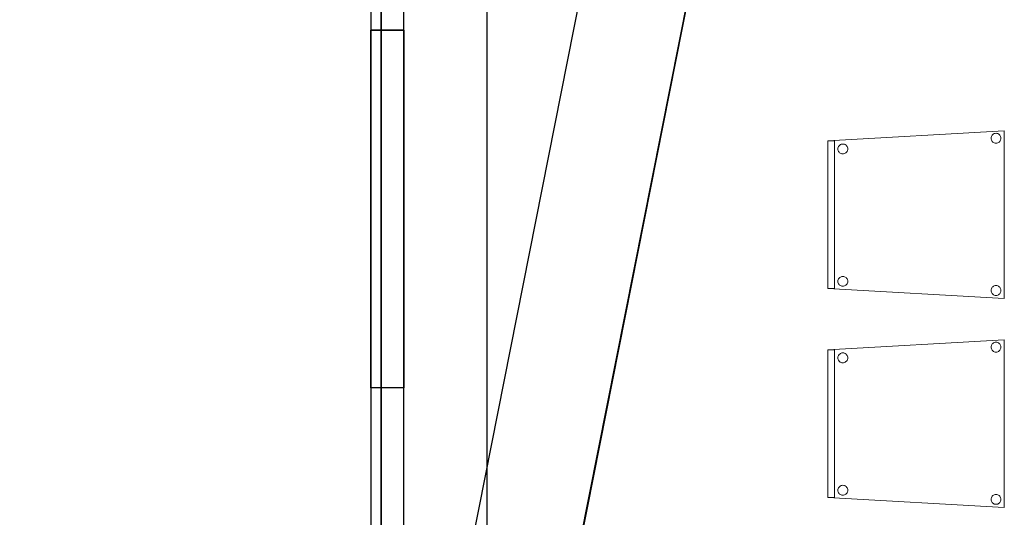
# Model space of a CAD drawing. Header units: metres. Extents: x 391.1 to 427.5, y 12.8 to 28.4.
# Tile 19 of 189: x 397.8 to 400.7, y 20.2 to 21.7. Entities that reach past the tile are written whole.
import ezdxf

# ---------------------------------------------------------------- set-up
doc = ezdxf.new("R2010")
doc.units = ezdxf.units.M
doc.layers.add('01_SUELOS', color=7, linetype='Continuous', lineweight=25, true_color=0x007f00)
for name, color, linetype, lineweight in [('02_MOBILIARIO', 7, 'Continuous', 18), ('A-DETL-____-MBND', 7, 'Continuous', 18), ('A-WALL-____-MCUT', 7, 'Continuous', 25), ('A-WALL-____-OTLN', 7, 'Continuous', 25)]:
    doc.layers.add(name, color=color, linetype=linetype, lineweight=lineweight)

# ---------------------------------------------------------------- blocks, each defined once
blk = doc.blocks.new('Family - Evans PA-152013-03_CLI_AIRE_P0A')
at = {"layer": 'A-WALL-____-MCUT', "color": 253, "true_color": 0xaaaaaa}
for p, q in [((2.1178, 10.7049), (0, 0)), ((0.3262, 0), (2.4243, 10.6052))]:
    blk.add_line(p, q, dxfattribs=at)
at = {"layer": 'A-WALL-____-OTLN', "color": 253, "true_color": 0xaaaaaa}
for p, q in [((2.1178, 10.7049), (0, 0)), ((0.3262, 0), (2.4243, 10.6052))]:
    blk.add_line(p, q, dxfattribs=at)
blk = doc.blocks.new('Family - Evans PA-152152-03_CLI_AIRE_P0A')
at = {"layer": 'A-WALL-____-MCUT', "color": 253, "true_color": 0xaaaaaa}
for p, q in [((15.0232, 0.32), (0, 0.32)), ((0, 0), (15.0232, 0))]:
    blk.add_line(p, q, dxfattribs=at)
at = {"layer": 'A-WALL-____-OTLN', "color": 253, "true_color": 0xaaaaaa}
for p, q in [((15.0232, 0.32), (0, 0.32)), ((0, 0), (15.0232, 0))]:
    blk.add_line(p, q, dxfattribs=at)
at = {"layer": 'A-WALL-____-OTLN', "color": 253, "lineweight": 18, "true_color": 0xaaaaaa}
blk.add_line((0, 0), (15.0232, 0), dxfattribs=at)
blk = doc.blocks.new('Family - Fals sostre PA-152185-03_CLI_AIRE_P0A')
at = {"layer": '01_SUELOS', "color": 9, "true_color": 0xaad4aa}
for p, q in [((6.9075, 0), (6.9075, 15.0232)), ((6.9075, 15.0232), (6.9075, 0))]:
    blk.add_line(p, q, dxfattribs=at)
blk = doc.blocks.new('Family - Cadira confident_PA-152194-03_CLI_AIRE_P0A')
at = {"layer": 'A-DETL-____-MBND', "color": 253, "true_color": 0xaaaaaa}
for p, q in [((0, 0.4765), (0.5326, 0.5065)), ((0.5326, 0.5065), (0, 0.4765)), ((0.5326, 0.5065), (0.5326, 0)), ((0.5326, 0), (0.5326, 0.5065)), ((0, 0.03), (0, 0.4765)), ((0, 0.4765), (0, 0.03)), ((0, 0.4765), (0.02, 0.4765)), ((0, 0.03), (0, 0.4765)), ((0.02, 0.4765), (0, 0.4765)), ((0, 0.4765), (0, 0.03)), ((0.02, 0.4765), (0.02, 0.03)), ((0.02, 0.03), (0.02, 0.4765)), ((0.4926, 0.4843), (0.4928, 0.4869)), ((0.4928, 0.4869), (0.4926, 0.4843)), ((0.4928, 0.4817), (0.4926, 0.4843)), ((0.4926, 0.4843), (0.4928, 0.4817)), ((0.4928, 0.4869), (0.4935, 0.4894)), ((0.4935, 0.4894), (0.4928, 0.4869)), ((0.4935, 0.4792), (0.4928, 0.4817)), ((0.4928, 0.4817), (0.4935, 0.4792)), ((0.4935, 0.4894), (0.4946, 0.4918)), ((0.4946, 0.4918), (0.4935, 0.4894)), ((0.4945, 0.4768), (0.4935, 0.4792)), ((0.4935, 0.4792), (0.4945, 0.4768)), ((0.496, 0.4747), (0.4945, 0.4768)), ((0.4945, 0.4768), (0.496, 0.4747)), ((0.4946, 0.4918), (0.4961, 0.4939)), ((0.4961, 0.4939), (0.4946, 0.4918)), ((0.4961, 0.4939), (0.498, 0.4957)), ((0.498, 0.4957), (0.4961, 0.4939)), ((0.498, 0.4957), (0.5001, 0.4972)), ((0.5001, 0.4972), (0.498, 0.4957)), ((0.5001, 0.4972), (0.5025, 0.4983)), ((0.5025, 0.4983), (0.5001, 0.4972)), ((0.5025, 0.4983), (0.505, 0.4989)), ((0.505, 0.4989), (0.5025, 0.4983)), ((0.505, 0.4989), (0.5076, 0.4992)), ((0.5076, 0.4992), (0.505, 0.4989)), ((0.5076, 0.4992), (0.5102, 0.4989)), ((0.5102, 0.4989), (0.5076, 0.4992)), ((0.5102, 0.4989), (0.5127, 0.4982)), ((0.5127, 0.4982), (0.5102, 0.4989)), ((0.5127, 0.4982), (0.515, 0.4971)), ((0.515, 0.4971), (0.5127, 0.4982)), ((0.515, 0.4971), (0.5172, 0.4956)), ((0.5172, 0.4956), (0.515, 0.4971)), ((0.5172, 0.4956), (0.519, 0.4938)), ((0.519, 0.4938), (0.5172, 0.4956)), ((0.5204, 0.4767), (0.5189, 0.4746)), ((0.5189, 0.4746), (0.5204, 0.4767)), ((0.519, 0.4938), (0.5205, 0.4916)), ((0.5205, 0.4916), (0.519, 0.4938)), ((0.5215, 0.4791), (0.5204, 0.4767)), ((0.5204, 0.4767), (0.5215, 0.4791)), ((0.5205, 0.4916), (0.5216, 0.4893)), ((0.5216, 0.4893), (0.5205, 0.4916)), ((0.5222, 0.4816), (0.5215, 0.4791)), ((0.5215, 0.4791), (0.5222, 0.4816)), ((0.5216, 0.4893), (0.5222, 0.4868)), ((0.5222, 0.4868), (0.5216, 0.4893)), ((0.5222, 0.4868), (0.5224, 0.4842)), ((0.5224, 0.4842), (0.5222, 0.4868)), ((0.5224, 0.4842), (0.5222, 0.4816)), ((0.5222, 0.4816), (0.5224, 0.4842)), ((0.0302, 0.4519), (0.0304, 0.4545)), ((0.0304, 0.4545), (0.0302, 0.4519)), ((0.0304, 0.4493), (0.0302, 0.4519)), ((0.0302, 0.4519), (0.0304, 0.4493)), ((0.0304, 0.4545), (0.0311, 0.457)), ((0.0311, 0.457), (0.0304, 0.4545)), ((0.031, 0.4468), (0.0304, 0.4493)), ((0.0304, 0.4493), (0.031, 0.4468)), ((0.0321, 0.4445), (0.031, 0.4468)), ((0.031, 0.4468), (0.0321, 0.4445)), ((0.0311, 0.457), (0.0322, 0.4594)), ((0.0322, 0.4594), (0.0311, 0.457)), ((0.0322, 0.4594), (0.0337, 0.4615)), ((0.0337, 0.4615), (0.0322, 0.4594)), ((0.0337, 0.4615), (0.0356, 0.4633)), ((0.0356, 0.4633), (0.0337, 0.4615)), ((0.0356, 0.4633), (0.0377, 0.4648)), ((0.0377, 0.4648), (0.0356, 0.4633)), ((0.0377, 0.4648), (0.0401, 0.4659)), ((0.0401, 0.4659), (0.0377, 0.4648)), ((0.0401, 0.4659), (0.0426, 0.4666)), ((0.0426, 0.4666), (0.0401, 0.4659)), ((0.0426, 0.4666), (0.0452, 0.4668)), ((0.0452, 0.4668), (0.0426, 0.4666)), ((0.0452, 0.4668), (0.0478, 0.4666)), ((0.0478, 0.4666), (0.0452, 0.4668)), ((0.0478, 0.4666), (0.0503, 0.4659)), ((0.0503, 0.4659), (0.0478, 0.4666)), ((0.0503, 0.4659), (0.0526, 0.4648)), ((0.0526, 0.4648), (0.0503, 0.4659)), ((0.0526, 0.4648), (0.0548, 0.4633)), ((0.0548, 0.4633), (0.0526, 0.4648)), ((0.0548, 0.4633), (0.0566, 0.4614)), ((0.0566, 0.4614), (0.0548, 0.4633)), ((0.0566, 0.4614), (0.0581, 0.4593)), ((0.0581, 0.4593), (0.0566, 0.4614)), ((0.0591, 0.4467), (0.058, 0.4443)), ((0.058, 0.4443), (0.0591, 0.4467)), ((0.0581, 0.4593), (0.0592, 0.4569)), ((0.0592, 0.4569), (0.0581, 0.4593)), ((0.0598, 0.4492), (0.0591, 0.4467)), ((0.0591, 0.4467), (0.0598, 0.4492)), ((0.0592, 0.4569), (0.0598, 0.4544)), ((0.0598, 0.4544), (0.0592, 0.4569)), ((0.0598, 0.4544), (0.06, 0.4518)), ((0.06, 0.4518), (0.0598, 0.4544)), ((0.06, 0.4518), (0.0598, 0.4492)), ((0.0598, 0.4492), (0.06, 0.4518)), ((0.4979, 0.4728), (0.496, 0.4747)), ((0.496, 0.4747), (0.4979, 0.4728)), ((0.5, 0.4713), (0.4979, 0.4728)), ((0.4979, 0.4728), (0.5, 0.4713)), ((0.5023, 0.4702), (0.5, 0.4713)), ((0.5, 0.4713), (0.5023, 0.4702)), ((0.5049, 0.4695), (0.5023, 0.4702)), ((0.5023, 0.4702), (0.5049, 0.4695)), ((0.5074, 0.4693), (0.5049, 0.4695)), ((0.5049, 0.4695), (0.5074, 0.4693)), ((0.51, 0.4695), (0.5074, 0.4693)), ((0.5074, 0.4693), (0.51, 0.4695)), ((0.5126, 0.4702), (0.51, 0.4695)), ((0.51, 0.4695), (0.5126, 0.4702)), ((0.5149, 0.4713), (0.5126, 0.4702)), ((0.5126, 0.4702), (0.5149, 0.4713)), ((0.5171, 0.4727), (0.5149, 0.4713)), ((0.5149, 0.4713), (0.5171, 0.4727)), ((0.5189, 0.4746), (0.5171, 0.4727)), ((0.5171, 0.4727), (0.5189, 0.4746)), ((0.0336, 0.4423), (0.0321, 0.4445)), ((0.0321, 0.4445), (0.0336, 0.4423)), ((0.0355, 0.4405), (0.0336, 0.4423)), ((0.0336, 0.4423), (0.0355, 0.4405)), ((0.0376, 0.439), (0.0355, 0.4405)), ((0.0355, 0.4405), (0.0376, 0.439)), ((0.0399, 0.4378), (0.0376, 0.439)), ((0.0376, 0.439), (0.0399, 0.4378)), ((0.0424, 0.4372), (0.0399, 0.4378)), ((0.0399, 0.4378), (0.0424, 0.4372)), ((0.045, 0.4369), (0.0424, 0.4372)), ((0.0424, 0.4372), (0.045, 0.4369)), ((0.0476, 0.4371), (0.045, 0.4369)), ((0.045, 0.4369), (0.0476, 0.4371)), ((0.0502, 0.4378), (0.0476, 0.4371)), ((0.0476, 0.4371), (0.0502, 0.4378)), ((0.0525, 0.4389), (0.0502, 0.4378)), ((0.0502, 0.4378), (0.0525, 0.4389)), ((0.0547, 0.4404), (0.0525, 0.4389)), ((0.0525, 0.4389), (0.0547, 0.4404)), ((0.0565, 0.4422), (0.0547, 0.4404)), ((0.0547, 0.4404), (0.0565, 0.4422)), ((0.058, 0.4443), (0.0565, 0.4422)), ((0.0565, 0.4422), (0.058, 0.4443)), ((0.0322, 0.0594), (0.0337, 0.0615)), ((0.0337, 0.0615), (0.0322, 0.0594)), ((0.0337, 0.0615), (0.0356, 0.0633)), ((0.0356, 0.0633), (0.0337, 0.0615)), ((0.0356, 0.0633), (0.0377, 0.0648)), ((0.0377, 0.0648), (0.0356, 0.0633)), ((0.0377, 0.0648), (0.0401, 0.0659)), ((0.0401, 0.0659), (0.0377, 0.0648)), ((0.0401, 0.0659), (0.0426, 0.0666)), ((0.0426, 0.0666), (0.0401, 0.0659)), ((0.0426, 0.0666), (0.0452, 0.0668)), ((0.0452, 0.0668), (0.0426, 0.0666)), ((0.0452, 0.0668), (0.0478, 0.0666)), ((0.0478, 0.0666), (0.0452, 0.0668)), ((0.0478, 0.0666), (0.0503, 0.0659)), ((0.0503, 0.0659), (0.0478, 0.0666)), ((0.0503, 0.0659), (0.0526, 0.0648)), ((0.0526, 0.0648), (0.0503, 0.0659)), ((0.0526, 0.0648), (0.0548, 0.0633)), ((0.0548, 0.0633), (0.0526, 0.0648)), ((0.0548, 0.0633), (0.0566, 0.0614)), ((0.0566, 0.0614), (0.0548, 0.0633)), ((0.0566, 0.0614), (0.0581, 0.0593)), ((0.0581, 0.0593), (0.0566, 0.0614)), ((0.5326, 0), (0, 0.03)), ((0, 0.03), (0.5326, 0)), ((0.02, 0.03), (0, 0.03)), ((0, 0.03), (0.02, 0.03)), ((0.0302, 0.0519), (0.0304, 0.0545)), ((0.0304, 0.0545), (0.0302, 0.0519)), ((0.0304, 0.0493), (0.0302, 0.0519)), ((0.0302, 0.0519), (0.0304, 0.0493)), ((0.0304, 0.0545), (0.0311, 0.057)), ((0.0311, 0.057), (0.0304, 0.0545)), ((0.031, 0.0468), (0.0304, 0.0493)), ((0.0304, 0.0493), (0.031, 0.0468)), ((0.0321, 0.0445), (0.031, 0.0468)), ((0.031, 0.0468), (0.0321, 0.0445)), ((0.0311, 0.057), (0.0322, 0.0594)), ((0.0322, 0.0594), (0.0311, 0.057)), ((0.0336, 0.0423), (0.0321, 0.0445)), ((0.0321, 0.0445), (0.0336, 0.0423)), ((0.0355, 0.0405), (0.0336, 0.0423)), ((0.0336, 0.0423), (0.0355, 0.0405)), ((0.0376, 0.039), (0.0355, 0.0405)), ((0.0355, 0.0405), (0.0376, 0.039)), ((0.0399, 0.0378), (0.0376, 0.039)), ((0.0376, 0.039), (0.0399, 0.0378)), ((0.0424, 0.0372), (0.0399, 0.0378)), ((0.0399, 0.0378), (0.0424, 0.0372)), ((0.045, 0.0369), (0.0424, 0.0372)), ((0.0424, 0.0372), (0.045, 0.0369)), ((0.0476, 0.0371), (0.045, 0.0369)), ((0.045, 0.0369), (0.0476, 0.0371)), ((0.0502, 0.0378), (0.0476, 0.0371)), ((0.0476, 0.0371), (0.0502, 0.0378)), ((0.0525, 0.0389), (0.0502, 0.0378)), ((0.0502, 0.0378), (0.0525, 0.0389)), ((0.0547, 0.0404), (0.0525, 0.0389)), ((0.0525, 0.0389), (0.0547, 0.0404)), ((0.0565, 0.0422), (0.0547, 0.0404)), ((0.0547, 0.0404), (0.0565, 0.0422)), ((0.058, 0.0443), (0.0565, 0.0422)), ((0.0565, 0.0422), (0.058, 0.0443)), ((0.0591, 0.0467), (0.058, 0.0443)), ((0.058, 0.0443), (0.0591, 0.0467)), ((0.0581, 0.0593), (0.0592, 0.0569)), ((0.0592, 0.0569), (0.0581, 0.0593)), ((0.0598, 0.0492), (0.0591, 0.0467)), ((0.0591, 0.0467), (0.0598, 0.0492)), ((0.0592, 0.0569), (0.0598, 0.0544)), ((0.0598, 0.0544), (0.0592, 0.0569)), ((0.0598, 0.0544), (0.06, 0.0518)), ((0.06, 0.0518), (0.0598, 0.0544)), ((0.06, 0.0518), (0.0598, 0.0492)), ((0.0598, 0.0492), (0.06, 0.0518)), ((0.4935, 0.0294), (0.4946, 0.0318)), ((0.4946, 0.0318), (0.4935, 0.0294)), ((0.4946, 0.0318), (0.4961, 0.0339)), ((0.4961, 0.0339), (0.4946, 0.0318)), ((0.4961, 0.0339), (0.498, 0.0357)), ((0.498, 0.0357), (0.4961, 0.0339)), ((0.498, 0.0357), (0.5001, 0.0372)), ((0.5001, 0.0372), (0.498, 0.0357)), ((0.5001, 0.0372), (0.5025, 0.0383)), ((0.5025, 0.0383), (0.5001, 0.0372)), ((0.5025, 0.0383), (0.505, 0.0389)), ((0.505, 0.0389), (0.5025, 0.0383)), ((0.505, 0.0389), (0.5076, 0.0392)), ((0.5076, 0.0392), (0.505, 0.0389)), ((0.5076, 0.0392), (0.5102, 0.0389)), ((0.5102, 0.0389), (0.5076, 0.0392)), ((0.5102, 0.0389), (0.5127, 0.0382)), ((0.5127, 0.0382), (0.5102, 0.0389)), ((0.5127, 0.0382), (0.515, 0.0371)), ((0.515, 0.0371), (0.5127, 0.0382)), ((0.515, 0.0371), (0.5172, 0.0356)), ((0.5172, 0.0356), (0.515, 0.0371)), ((0.5172, 0.0356), (0.519, 0.0338)), ((0.519, 0.0338), (0.5172, 0.0356)), ((0.519, 0.0338), (0.5205, 0.0316)), ((0.5205, 0.0316), (0.519, 0.0338)), ((0.5205, 0.0316), (0.5216, 0.0293)), ((0.5216, 0.0293), (0.5205, 0.0316)), ((0.4926, 0.0243), (0.4928, 0.0269)), ((0.4928, 0.0269), (0.4926, 0.0243)), ((0.4928, 0.0217), (0.4926, 0.0243)), ((0.4926, 0.0243), (0.4928, 0.0217)), ((0.4928, 0.0269), (0.4935, 0.0294)), ((0.4935, 0.0294), (0.4928, 0.0269)), ((0.4935, 0.0192), (0.4928, 0.0217)), ((0.4928, 0.0217), (0.4935, 0.0192)), ((0.4945, 0.0168), (0.4935, 0.0192)), ((0.4935, 0.0192), (0.4945, 0.0168)), ((0.496, 0.0147), (0.4945, 0.0168)), ((0.4945, 0.0168), (0.496, 0.0147)), ((0.4979, 0.0128), (0.496, 0.0147)), ((0.496, 0.0147), (0.4979, 0.0128)), ((0.5, 0.0113), (0.4979, 0.0128)), ((0.4979, 0.0128), (0.5, 0.0113)), ((0.5023, 0.0102), (0.5, 0.0113)), ((0.5, 0.0113), (0.5023, 0.0102)), ((0.5049, 0.0095), (0.5023, 0.0102)), ((0.5023, 0.0102), (0.5049, 0.0095)), ((0.5074, 0.0093), (0.5049, 0.0095)), ((0.5049, 0.0095), (0.5074, 0.0093)), ((0.51, 0.0095), (0.5074, 0.0093)), ((0.5074, 0.0093), (0.51, 0.0095)), ((0.5126, 0.0102), (0.51, 0.0095)), ((0.51, 0.0095), (0.5126, 0.0102)), ((0.5149, 0.0113), (0.5126, 0.0102)), ((0.5126, 0.0102), (0.5149, 0.0113)), ((0.5171, 0.0127), (0.5149, 0.0113)), ((0.5149, 0.0113), (0.5171, 0.0127)), ((0.5189, 0.0146), (0.5171, 0.0127)), ((0.5171, 0.0127), (0.5189, 0.0146)), ((0.5204, 0.0167), (0.5189, 0.0146)), ((0.5189, 0.0146), (0.5204, 0.0167)), ((0.5215, 0.0191), (0.5204, 0.0167)), ((0.5204, 0.0167), (0.5215, 0.0191)), ((0.5222, 0.0216), (0.5215, 0.0191)), ((0.5215, 0.0191), (0.5222, 0.0216)), ((0.5216, 0.0293), (0.5222, 0.0268)), ((0.5222, 0.0268), (0.5216, 0.0293)), ((0.5222, 0.0268), (0.5224, 0.0242)), ((0.5224, 0.0242), (0.5222, 0.0268)), ((0.5224, 0.0242), (0.5222, 0.0216)), ((0.5222, 0.0216), (0.5224, 0.0242))]:
    blk.add_line(p, q, dxfattribs=at)
blk = doc.blocks.new('Family - Cadira confident_PA-152573-03_CLI_AIRE_P0A')
at = {"layer": 'A-DETL-____-MBND', "color": 253, "true_color": 0xaaaaaa}
for p, q in [((0, 0.4765), (0.5326, 0.5065)), ((0.5326, 0.5065), (0, 0.4765)), ((0.5326, 0.5065), (0.5326, 0)), ((0.5326, 0), (0.5326, 0.5065)), ((0, 0.03), (0, 0.4765)), ((0, 0.4765), (0, 0.03)), ((0, 0.4765), (0.02, 0.4765)), ((0, 0.03), (0, 0.4765)), ((0.02, 0.4765), (0, 0.4765)), ((0, 0.4765), (0, 0.03)), ((0.02, 0.4765), (0.02, 0.03)), ((0.02, 0.03), (0.02, 0.4765)), ((0.4926, 0.4843), (0.4928, 0.4869)), ((0.4928, 0.4869), (0.4926, 0.4843)), ((0.4928, 0.4817), (0.4926, 0.4843)), ((0.4926, 0.4843), (0.4928, 0.4817)), ((0.4928, 0.4869), (0.4935, 0.4894)), ((0.4935, 0.4894), (0.4928, 0.4869)), ((0.4935, 0.4792), (0.4928, 0.4817)), ((0.4928, 0.4817), (0.4935, 0.4792)), ((0.4935, 0.4894), (0.4946, 0.4918)), ((0.4946, 0.4918), (0.4935, 0.4894)), ((0.4945, 0.4768), (0.4935, 0.4792)), ((0.4935, 0.4792), (0.4945, 0.4768)), ((0.496, 0.4747), (0.4945, 0.4768)), ((0.4945, 0.4768), (0.496, 0.4747)), ((0.4946, 0.4918), (0.4961, 0.4939)), ((0.4961, 0.4939), (0.4946, 0.4918)), ((0.4961, 0.4939), (0.498, 0.4957)), ((0.498, 0.4957), (0.4961, 0.4939)), ((0.498, 0.4957), (0.5001, 0.4972)), ((0.5001, 0.4972), (0.498, 0.4957)), ((0.5001, 0.4972), (0.5025, 0.4983)), ((0.5025, 0.4983), (0.5001, 0.4972)), ((0.5025, 0.4983), (0.505, 0.4989)), ((0.505, 0.4989), (0.5025, 0.4983)), ((0.505, 0.4989), (0.5076, 0.4992)), ((0.5076, 0.4992), (0.505, 0.4989)), ((0.5076, 0.4992), (0.5102, 0.4989)), ((0.5102, 0.4989), (0.5076, 0.4992)), ((0.5102, 0.4989), (0.5127, 0.4982)), ((0.5127, 0.4982), (0.5102, 0.4989)), ((0.5127, 0.4982), (0.515, 0.4971)), ((0.515, 0.4971), (0.5127, 0.4982)), ((0.515, 0.4971), (0.5172, 0.4956)), ((0.5172, 0.4956), (0.515, 0.4971)), ((0.5172, 0.4956), (0.519, 0.4938)), ((0.519, 0.4938), (0.5172, 0.4956)), ((0.5204, 0.4767), (0.5189, 0.4746)), ((0.5189, 0.4746), (0.5204, 0.4767)), ((0.519, 0.4938), (0.5205, 0.4916)), ((0.5205, 0.4916), (0.519, 0.4938)), ((0.5215, 0.4791), (0.5204, 0.4767)), ((0.5204, 0.4767), (0.5215, 0.4791)), ((0.5205, 0.4916), (0.5216, 0.4893)), ((0.5216, 0.4893), (0.5205, 0.4916)), ((0.5222, 0.4816), (0.5215, 0.4791)), ((0.5215, 0.4791), (0.5222, 0.4816)), ((0.5216, 0.4893), (0.5222, 0.4868)), ((0.5222, 0.4868), (0.5216, 0.4893)), ((0.5222, 0.4868), (0.5224, 0.4842)), ((0.5224, 0.4842), (0.5222, 0.4868)), ((0.5224, 0.4842), (0.5222, 0.4816)), ((0.5222, 0.4816), (0.5224, 0.4842)), ((0.0302, 0.4519), (0.0304, 0.4545)), ((0.0304, 0.4545), (0.0302, 0.4519)), ((0.0304, 0.4493), (0.0302, 0.4519)), ((0.0302, 0.4519), (0.0304, 0.4493)), ((0.0304, 0.4545), (0.0311, 0.457)), ((0.0311, 0.457), (0.0304, 0.4545)), ((0.031, 0.4468), (0.0304, 0.4493)), ((0.0304, 0.4493), (0.031, 0.4468)), ((0.0321, 0.4445), (0.031, 0.4468)), ((0.031, 0.4468), (0.0321, 0.4445)), ((0.0311, 0.457), (0.0322, 0.4594)), ((0.0322, 0.4594), (0.0311, 0.457)), ((0.0322, 0.4594), (0.0337, 0.4615)), ((0.0337, 0.4615), (0.0322, 0.4594)), ((0.0337, 0.4615), (0.0356, 0.4633)), ((0.0356, 0.4633), (0.0337, 0.4615)), ((0.0356, 0.4633), (0.0377, 0.4648)), ((0.0377, 0.4648), (0.0356, 0.4633)), ((0.0377, 0.4648), (0.0401, 0.4659)), ((0.0401, 0.4659), (0.0377, 0.4648)), ((0.0401, 0.4659), (0.0426, 0.4666)), ((0.0426, 0.4666), (0.0401, 0.4659)), ((0.0426, 0.4666), (0.0452, 0.4668)), ((0.0452, 0.4668), (0.0426, 0.4666)), ((0.0452, 0.4668), (0.0478, 0.4666)), ((0.0478, 0.4666), (0.0452, 0.4668)), ((0.0478, 0.4666), (0.0503, 0.4659)), ((0.0503, 0.4659), (0.0478, 0.4666)), ((0.0503, 0.4659), (0.0526, 0.4648)), ((0.0526, 0.4648), (0.0503, 0.4659)), ((0.0526, 0.4648), (0.0548, 0.4633)), ((0.0548, 0.4633), (0.0526, 0.4648)), ((0.0548, 0.4633), (0.0566, 0.4614)), ((0.0566, 0.4614), (0.0548, 0.4633)), ((0.0566, 0.4614), (0.0581, 0.4593)), ((0.0581, 0.4593), (0.0566, 0.4614)), ((0.0591, 0.4467), (0.058, 0.4443)), ((0.058, 0.4443), (0.0591, 0.4467)), ((0.0581, 0.4593), (0.0592, 0.4569)), ((0.0592, 0.4569), (0.0581, 0.4593)), ((0.0598, 0.4492), (0.0591, 0.4467)), ((0.0591, 0.4467), (0.0598, 0.4492)), ((0.0592, 0.4569), (0.0598, 0.4544)), ((0.0598, 0.4544), (0.0592, 0.4569)), ((0.0598, 0.4544), (0.06, 0.4518)), ((0.06, 0.4518), (0.0598, 0.4544)), ((0.06, 0.4518), (0.0598, 0.4492)), ((0.0598, 0.4492), (0.06, 0.4518)), ((0.4979, 0.4728), (0.496, 0.4747)), ((0.496, 0.4747), (0.4979, 0.4728)), ((0.5, 0.4713), (0.4979, 0.4728)), ((0.4979, 0.4728), (0.5, 0.4713)), ((0.5023, 0.4702), (0.5, 0.4713)), ((0.5, 0.4713), (0.5023, 0.4702)), ((0.5049, 0.4695), (0.5023, 0.4702)), ((0.5023, 0.4702), (0.5049, 0.4695)), ((0.5074, 0.4693), (0.5049, 0.4695)), ((0.5049, 0.4695), (0.5074, 0.4693)), ((0.51, 0.4695), (0.5074, 0.4693)), ((0.5074, 0.4693), (0.51, 0.4695)), ((0.5126, 0.4702), (0.51, 0.4695)), ((0.51, 0.4695), (0.5126, 0.4702)), ((0.5149, 0.4713), (0.5126, 0.4702)), ((0.5126, 0.4702), (0.5149, 0.4713)), ((0.5171, 0.4727), (0.5149, 0.4713)), ((0.5149, 0.4713), (0.5171, 0.4727)), ((0.5189, 0.4746), (0.5171, 0.4727)), ((0.5171, 0.4727), (0.5189, 0.4746)), ((0.0336, 0.4423), (0.0321, 0.4445)), ((0.0321, 0.4445), (0.0336, 0.4423)), ((0.0355, 0.4405), (0.0336, 0.4423)), ((0.0336, 0.4423), (0.0355, 0.4405)), ((0.0376, 0.439), (0.0355, 0.4405)), ((0.0355, 0.4405), (0.0376, 0.439)), ((0.0399, 0.4378), (0.0376, 0.439)), ((0.0376, 0.439), (0.0399, 0.4378)), ((0.0424, 0.4372), (0.0399, 0.4378)), ((0.0399, 0.4378), (0.0424, 0.4372)), ((0.045, 0.4369), (0.0424, 0.4372)), ((0.0424, 0.4372), (0.045, 0.4369)), ((0.0476, 0.4371), (0.045, 0.4369)), ((0.045, 0.4369), (0.0476, 0.4371)), ((0.0502, 0.4378), (0.0476, 0.4371)), ((0.0476, 0.4371), (0.0502, 0.4378)), ((0.0525, 0.4389), (0.0502, 0.4378)), ((0.0502, 0.4378), (0.0525, 0.4389)), ((0.0547, 0.4404), (0.0525, 0.4389)), ((0.0525, 0.4389), (0.0547, 0.4404)), ((0.0565, 0.4422), (0.0547, 0.4404)), ((0.0547, 0.4404), (0.0565, 0.4422)), ((0.058, 0.4443), (0.0565, 0.4422)), ((0.0565, 0.4422), (0.058, 0.4443)), ((0.0322, 0.0594), (0.0337, 0.0615)), ((0.0337, 0.0615), (0.0322, 0.0594)), ((0.0337, 0.0615), (0.0356, 0.0633)), ((0.0356, 0.0633), (0.0337, 0.0615)), ((0.0356, 0.0633), (0.0377, 0.0648)), ((0.0377, 0.0648), (0.0356, 0.0633)), ((0.0377, 0.0648), (0.0401, 0.0659)), ((0.0401, 0.0659), (0.0377, 0.0648)), ((0.0401, 0.0659), (0.0426, 0.0666)), ((0.0426, 0.0666), (0.0401, 0.0659)), ((0.0426, 0.0666), (0.0452, 0.0668)), ((0.0452, 0.0668), (0.0426, 0.0666)), ((0.0452, 0.0668), (0.0478, 0.0666)), ((0.0478, 0.0666), (0.0452, 0.0668)), ((0.0478, 0.0666), (0.0503, 0.0659)), ((0.0503, 0.0659), (0.0478, 0.0666)), ((0.0503, 0.0659), (0.0526, 0.0648)), ((0.0526, 0.0648), (0.0503, 0.0659)), ((0.0526, 0.0648), (0.0548, 0.0633)), ((0.0548, 0.0633), (0.0526, 0.0648)), ((0.0548, 0.0633), (0.0566, 0.0614)), ((0.0566, 0.0614), (0.0548, 0.0633)), ((0.0566, 0.0614), (0.0581, 0.0593)), ((0.0581, 0.0593), (0.0566, 0.0614)), ((0.5326, 0), (0, 0.03)), ((0, 0.03), (0.5326, 0)), ((0.02, 0.03), (0, 0.03)), ((0, 0.03), (0.02, 0.03)), ((0.0302, 0.0519), (0.0304, 0.0545)), ((0.0304, 0.0545), (0.0302, 0.0519)), ((0.0304, 0.0493), (0.0302, 0.0519)), ((0.0302, 0.0519), (0.0304, 0.0493)), ((0.0304, 0.0545), (0.0311, 0.057)), ((0.0311, 0.057), (0.0304, 0.0545)), ((0.031, 0.0468), (0.0304, 0.0493)), ((0.0304, 0.0493), (0.031, 0.0468)), ((0.0321, 0.0445), (0.031, 0.0468)), ((0.031, 0.0468), (0.0321, 0.0445)), ((0.0311, 0.057), (0.0322, 0.0594)), ((0.0322, 0.0594), (0.0311, 0.057)), ((0.0336, 0.0423), (0.0321, 0.0445)), ((0.0321, 0.0445), (0.0336, 0.0423)), ((0.0355, 0.0405), (0.0336, 0.0423)), ((0.0336, 0.0423), (0.0355, 0.0405)), ((0.0376, 0.039), (0.0355, 0.0405)), ((0.0355, 0.0405), (0.0376, 0.039)), ((0.0399, 0.0378), (0.0376, 0.039)), ((0.0376, 0.039), (0.0399, 0.0378)), ((0.0424, 0.0372), (0.0399, 0.0378)), ((0.0399, 0.0378), (0.0424, 0.0372)), ((0.045, 0.0369), (0.0424, 0.0372)), ((0.0424, 0.0372), (0.045, 0.0369)), ((0.0476, 0.0371), (0.045, 0.0369)), ((0.045, 0.0369), (0.0476, 0.0371)), ((0.0502, 0.0378), (0.0476, 0.0371)), ((0.0476, 0.0371), (0.0502, 0.0378)), ((0.0525, 0.0389), (0.0502, 0.0378)), ((0.0502, 0.0378), (0.0525, 0.0389)), ((0.0547, 0.0404), (0.0525, 0.0389)), ((0.0525, 0.0389), (0.0547, 0.0404)), ((0.0565, 0.0422), (0.0547, 0.0404)), ((0.0547, 0.0404), (0.0565, 0.0422)), ((0.058, 0.0443), (0.0565, 0.0422)), ((0.0565, 0.0422), (0.058, 0.0443)), ((0.0591, 0.0467), (0.058, 0.0443)), ((0.058, 0.0443), (0.0591, 0.0467)), ((0.0581, 0.0593), (0.0592, 0.0569)), ((0.0592, 0.0569), (0.0581, 0.0593)), ((0.0598, 0.0492), (0.0591, 0.0467)), ((0.0591, 0.0467), (0.0598, 0.0492)), ((0.0592, 0.0569), (0.0598, 0.0544)), ((0.0598, 0.0544), (0.0592, 0.0569)), ((0.0598, 0.0544), (0.06, 0.0518)), ((0.06, 0.0518), (0.0598, 0.0544)), ((0.06, 0.0518), (0.0598, 0.0492)), ((0.0598, 0.0492), (0.06, 0.0518)), ((0.4935, 0.0294), (0.4946, 0.0318)), ((0.4946, 0.0318), (0.4935, 0.0294)), ((0.4946, 0.0318), (0.4961, 0.0339)), ((0.4961, 0.0339), (0.4946, 0.0318)), ((0.4961, 0.0339), (0.498, 0.0357)), ((0.498, 0.0357), (0.4961, 0.0339)), ((0.498, 0.0357), (0.5001, 0.0372)), ((0.5001, 0.0372), (0.498, 0.0357)), ((0.5001, 0.0372), (0.5025, 0.0383)), ((0.5025, 0.0383), (0.5001, 0.0372)), ((0.5025, 0.0383), (0.505, 0.0389)), ((0.505, 0.0389), (0.5025, 0.0383)), ((0.505, 0.0389), (0.5076, 0.0392)), ((0.5076, 0.0392), (0.505, 0.0389)), ((0.5076, 0.0392), (0.5102, 0.0389)), ((0.5102, 0.0389), (0.5076, 0.0392)), ((0.5102, 0.0389), (0.5127, 0.0382)), ((0.5127, 0.0382), (0.5102, 0.0389)), ((0.5127, 0.0382), (0.515, 0.0371)), ((0.515, 0.0371), (0.5127, 0.0382)), ((0.515, 0.0371), (0.5172, 0.0356)), ((0.5172, 0.0356), (0.515, 0.0371)), ((0.5172, 0.0356), (0.519, 0.0338)), ((0.519, 0.0338), (0.5172, 0.0356)), ((0.519, 0.0338), (0.5205, 0.0316)), ((0.5205, 0.0316), (0.519, 0.0338)), ((0.5205, 0.0316), (0.5216, 0.0293)), ((0.5216, 0.0293), (0.5205, 0.0316)), ((0.4926, 0.0243), (0.4928, 0.0269)), ((0.4928, 0.0269), (0.4926, 0.0243)), ((0.4928, 0.0217), (0.4926, 0.0243)), ((0.4926, 0.0243), (0.4928, 0.0217)), ((0.4928, 0.0269), (0.4935, 0.0294)), ((0.4935, 0.0294), (0.4928, 0.0269)), ((0.4935, 0.0192), (0.4928, 0.0217)), ((0.4928, 0.0217), (0.4935, 0.0192)), ((0.4945, 0.0168), (0.4935, 0.0192)), ((0.4935, 0.0192), (0.4945, 0.0168)), ((0.496, 0.0147), (0.4945, 0.0168)), ((0.4945, 0.0168), (0.496, 0.0147)), ((0.4979, 0.0128), (0.496, 0.0147)), ((0.496, 0.0147), (0.4979, 0.0128)), ((0.5, 0.0113), (0.4979, 0.0128)), ((0.4979, 0.0128), (0.5, 0.0113)), ((0.5023, 0.0102), (0.5, 0.0113)), ((0.5, 0.0113), (0.5023, 0.0102)), ((0.5049, 0.0095), (0.5023, 0.0102)), ((0.5023, 0.0102), (0.5049, 0.0095)), ((0.5074, 0.0093), (0.5049, 0.0095)), ((0.5049, 0.0095), (0.5074, 0.0093)), ((0.51, 0.0095), (0.5074, 0.0093)), ((0.5074, 0.0093), (0.51, 0.0095)), ((0.5126, 0.0102), (0.51, 0.0095)), ((0.51, 0.0095), (0.5126, 0.0102)), ((0.5149, 0.0113), (0.5126, 0.0102)), ((0.5126, 0.0102), (0.5149, 0.0113)), ((0.5171, 0.0127), (0.5149, 0.0113)), ((0.5149, 0.0113), (0.5171, 0.0127)), ((0.5189, 0.0146), (0.5171, 0.0127)), ((0.5171, 0.0127), (0.5189, 0.0146)), ((0.5204, 0.0167), (0.5189, 0.0146)), ((0.5189, 0.0146), (0.5204, 0.0167)), ((0.5215, 0.0191), (0.5204, 0.0167)), ((0.5204, 0.0167), (0.5215, 0.0191)), ((0.5222, 0.0216), (0.5215, 0.0191)), ((0.5215, 0.0191), (0.5222, 0.0216)), ((0.5216, 0.0293), (0.5222, 0.0268)), ((0.5222, 0.0268), (0.5216, 0.0293)), ((0.5222, 0.0268), (0.5224, 0.0242)), ((0.5224, 0.0242), (0.5222, 0.0268)), ((0.5224, 0.0242), (0.5222, 0.0216)), ((0.5222, 0.0216), (0.5224, 0.0242))]:
    blk.add_line(p, q, dxfattribs=at)
blk = doc.blocks.new('Family - LONDR55-XX_ZZ-ARQ-CAA-M3D-Londres55-152611-03_CLI_AIRE_P0A')
at = {"layer": '01_SUELOS', "color": 9, "true_color": 0xaad4aa}
for p, q in [((1.039, 10.7336), (0, 5.4819)), ((0, 5.4819), (1.039, 10.7336))]:
    blk.add_line(p, q, dxfattribs=at)
blk = doc.blocks.new('Family - Envans PB-155401-03_CLI_AIRE_P0A')
at = {"layer": 'A-WALL-____-MCUT', "color": 253, "true_color": 0xaaaaaa}
for p, q in [((8.8202, 0.1), (0, 0.1)), ((0, 0), (8.8202, 0))]:
    blk.add_line(p, q, dxfattribs=at)
at = {"layer": 'A-WALL-____-OTLN', "color": 253, "true_color": 0xaaaaaa}
for p, q in [((8.8202, 0.1), (0, 0.1)), ((7.4102, 0), (7.4102, 0.1)), ((7.4102, 0.1), (8.4902, 0.1)), ((7.4102, 0), (7.4102, 0.1)), ((8.4902, 0.1), (7.4102, 0.1)), ((8.4902, 0.1), (8.4902, 0)), ((8.4902, 0), (8.4902, 0.1)), ((0, 0), (8.8202, 0)), ((8.4902, 0), (7.4102, 0)), ((7.4102, 0), (8.4902, 0))]:
    blk.add_line(p, q, dxfattribs=at)
at = {"layer": 'A-WALL-____-OTLN', "color": 253, "lineweight": 18, "true_color": 0xaaaaaa}
blk.add_line((0, 0), (8.8202, 0), dxfattribs=at)
blk = doc.blocks.new('LONDR55-XX_ZZ-ARQ-CAA-M3D-Londres55_ifc-1-03_CLI_AIRE_P0A')
at = {"layer": '01_SUELOS', "color": 253, "lineweight": 18, "true_color": 0xaaaaaa}
for name, p in [('Family - Fals sostre PA-152185-03_CLI_AIRE_P0A', (391.9497, 13.2406)), ('Family - LONDR55-XX_ZZ-ARQ-CAA-M3D-Londres55-152611-03_CLI_AIRE_P0A', (399.1772, 13.2406))]:
    blk.add_blockref(name, p, dxfattribs=at)
at = {"layer": '02_MOBILIARIO', "color": 253, "lineweight": 18, "true_color": 0xaaaaaa}
for name, p in [('Family - Cadira confident_PA-152194-03_CLI_AIRE_P0A', (400.2062, 20.8804)), ('Family - Cadira confident_PA-152573-03_CLI_AIRE_P0A', (400.2062, 20.2492))]:
    blk.add_blockref(name, p, dxfattribs=at)
at = {"layer": 'A-WALL-____-OTLN', "color": 253, "lineweight": 18, "true_color": 0xaaaaaa, "rotation": 90}
for name, p in [('Family - Evans PA-152152-03_CLI_AIRE_P0A', (399.1772, 13.2406)), ('Family - Envans PB-155401-03_CLI_AIRE_P0A', (398.9264, 13.2006))]:
    blk.add_blockref(name, p, dxfattribs=at)
at = {"layer": 'A-WALL-____-OTLN', "color": 253, "lineweight": 18, "true_color": 0xaaaaaa}
blk.add_blockref('Family - Evans PA-152013-03_CLI_AIRE_P0A', (397.7664, 13.2406), dxfattribs=at)

msp = doc.modelspace()

# ---------------------------------------------------------------- block references
at = {"lineweight": 5}
msp.add_blockref('LONDR55-XX_ZZ-ARQ-CAA-M3D-Londres55_ifc-1-03_CLI_AIRE_P0A', (0, 0), dxfattribs=at)

doc.saveas('drawing.dxf')
